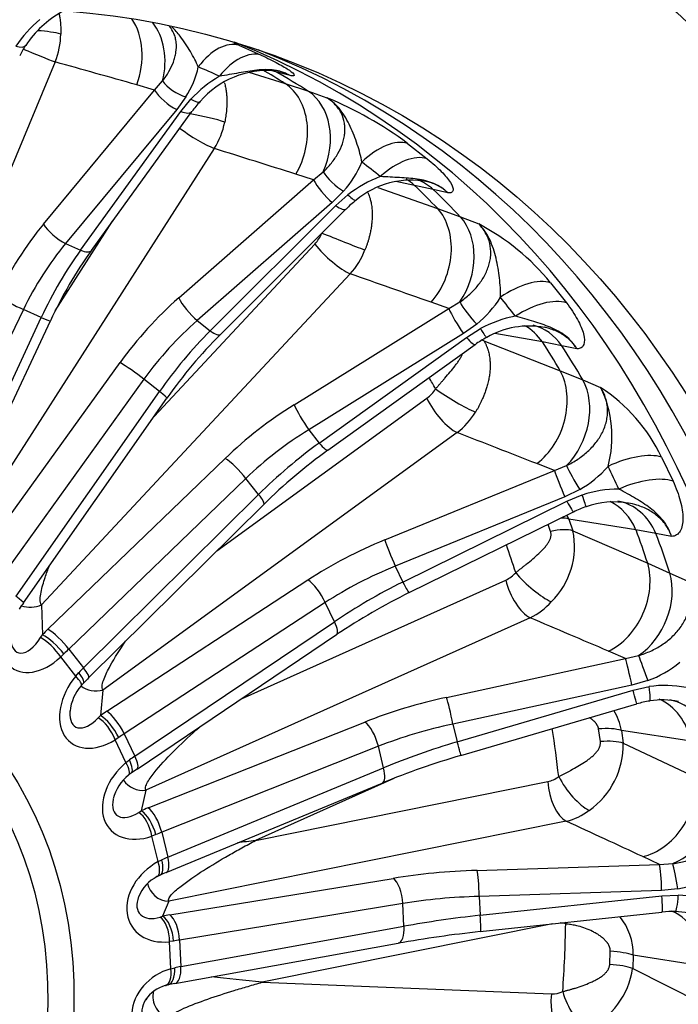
# Model space of a CAD drawing. Header units: millimetres. Extents: x 0 to 2970, y 0 to 2100.
# Tile 11 of 24: x 2153 to 2304, y 626 to 852. Entities that reach past the tile are written whole.
import ezdxf

# ---------------------------------------------------------------- set-up
doc = ezdxf.new("R2010")
doc.units = ezdxf.units.MM
doc.header["$LTSCALE"] = 10
doc.layers.add('CAP630C', color=7, linetype='Continuous')
doc.layers.add('Default', color=7, linetype='Continuous')

# ---------------------------------------------------------------- blocks, each defined once
blk = doc.blocks.new('SE1')
at = {"layer": 'CAP630C', "color": 7, "linetype": 'Continuous'}
for p, q in [((2203.11, 846), (2208.23, 843.73)), ((2160.96, 842.17), (2119.64, 742.99)), ((2211.6, 839.92), (2209.87, 840.36)), ((2205.37, 839.83), (2213.73, 837.19)), ((2214.85, 839.03), (2211.6, 839.92)), ((2183.77, 835.73), (2179.67, 836.93)), ((2183.77, 835.73), (2185.6, 837.8)), ((2213.73, 837.19), (2219.06, 835.43)), ((2158.29, 804.96), (2183.77, 835.73)), ((2190.93, 834.13), (2188.84, 831.26)), ((2189.79, 830.84), (2192.08, 833.62)), ((2219.06, 835.43), (2223.25, 833.97)), ((2188.84, 831.26), (2163.36, 800.49)), ((2166.75, 798.99), (2189.79, 830.84)), ((2169.28, 798.94), (2192.31, 830.79)), ((2197.47, 822.31), (2140.13, 732.79)), ((2241.82, 823.48), (2246.3, 819.97)), ((2220.25, 815.1), (2216.17, 816.43)), ((2220.25, 815.1), (2222.48, 816.95)), ((2189.3, 788.02), (2220.25, 815.1)), ((2234.98, 813.4), (2248.71, 808.53)), ((2243.41, 813.85), (2239.11, 814.71)), ((2247.69, 812.91), (2243.41, 813.85)), ((2227.13, 812.5), (2224.51, 809.91)), ((2225.34, 809.25), (2228.14, 811.71)), ((2251.04, 812.12), (2247.69, 812.91)), ((2224.51, 809.91), (2193.56, 782.83)), ((2196.52, 780.5), (2225.34, 809.25)), ((2198.86, 779.65), (2227.68, 808.4)), ((2248.71, 808.53), (2253.98, 806.6)), ((2253.98, 806.6), (2258.13, 805.01)), ((2160.94, 785.05), (2174.14, 805.66)), ((2163.36, 800.49), (2166.75, 798.99)), ((2183.67, 760.84), (2220.55, 800.37)), ((2228.67, 793.55), (2157.81, 717.6)), ((2274.63, 791.52), (2278.26, 786.91)), ((2251.28, 785.57), (2247.23, 787.03)), ((2251.28, 785.57), (2253.84, 787.11)), ((2153.67, 785.37), (2128.66, 733.67)), ((2157.78, 783.55), (2153.67, 785.37)), ((2215.78, 763.52), (2251.28, 785.57)), ((2133.44, 731.56), (2157.78, 783.55)), ((2135.51, 730.79), (2159.85, 782.79)), ((2193.56, 782.83), (2196.52, 780.5)), ((2257.7, 782.03), (2254.64, 779.85)), ((2254.64, 779.85), (2219.14, 757.8)), ((2255.31, 778.99), (2258.52, 780.99)), ((2272.76, 777.94), (2261.84, 779.86)), ((2221.54, 754.74), (2255.31, 778.99)), ((2223.54, 753.09), (2257.31, 777.34)), ((2259.32, 778.22), (2276.85, 771.32)), ((2277.19, 777.07), (2272.76, 777.94)), ((2280.65, 776.36), (2277.19, 777.07)), ((2142.34, 726.73), (2175.84, 773.2)), ((2276.85, 771.32), (2282.04, 769.22)), ((2181.3, 769.38), (2147.79, 722.91)), ((2184.88, 766.56), (2181.3, 769.38)), ((2282.04, 769.22), (2286.11, 767.5)), ((2151.97, 719.62), (2184.88, 766.56)), ((2153.67, 718.07), (2186.59, 765)), ((2198.04, 729.98), (2246.25, 765.01)), ((2253.19, 757.13), (2171.9, 698.07)), ((2219.14, 757.8), (2221.54, 754.74)), ((2159.3, 712.04), (2199.95, 751.22)), ((2275.49, 748.43), (2271.5, 750.02)), ((2300.1, 751.51), (2302.72, 746.01)), ((2236.57, 732.52), (2275.49, 748.43)), ((2275.49, 748.43), (2278.31, 749.57)), ((2204.73, 746.64), (2164.08, 707.47)), ((2207.63, 742.94), (2204.73, 746.64)), ((2281.31, 744.06), (2277.9, 742.39)), ((2167.46, 703.16), (2207.63, 742.94)), ((2277.9, 742.39), (2238.98, 726.49)), ((2240.71, 722.84), (2278.38, 741.37)), ((2278.38, 741.37), (2281.9, 742.82)), ((2168.64, 700.87), (2208.81, 740.65)), ((2242.21, 720.42), (2279.88, 738.95)), ((2294.22, 734.79), (2278.79, 737.29)), ((2278.79, 737.29), (2279.74, 734.6)), ((2274.62, 734.45), (2274.04, 736.08)), ((2279.74, 734.6), (2296.91, 727.16)), ((2298.8, 733.97), (2294.22, 734.79)), ((2302.38, 733.31), (2298.8, 733.97)), ((2238.98, 726.49), (2240.71, 722.84)), ((2296.91, 727.16), (2302, 724.92)), ((2172.81, 693.2), (2218.94, 723.32)), ((2203.69, 696.07), (2264.33, 723.3)), ((2302, 724.92), (2305.98, 723.1)), ((2157.81, 717.6), (2158.02, 710.76)), ((2222.93, 718.16), (2176.8, 688.03)), ((2225.03, 713.74), (2222.93, 718.16)), ((2269.94, 714.66), (2181.78, 675.07)), ((2179.24, 682.9), (2225.03, 713.74)), ((2157.6, 710.1), (2158.02, 710.76)), ((2179.74, 679.94), (2225.53, 710.79)), ((2164.08, 707.47), (2167.46, 703.16)), ((2162.98, 706.37), (2162.24, 705.66)), ((2165.69, 701.28), (2162.24, 705.66)), ((2250.77, 696.39), (2291.83, 705.3)), ((2291.83, 705.3), (2287.92, 707)), ((2291.83, 705.3), (2294.82, 705.98)), ((2165.69, 701.28), (2166.37, 702.06)), ((2171.9, 698.07), (2171.34, 692.21)), ((2293.27, 699.18), (2252.21, 690.27)), ((2253.2, 686.19), (2293.55, 698.04)), ((2296.92, 700.25), (2293.27, 699.18)), ((2293.55, 698.04), (2297.26, 698.85)), ((2254.04, 683.06), (2294.39, 694.91)), ((2170.84, 691.68), (2171.34, 692.21)), ((2182.26, 671.02), (2231.98, 690.73)), ((2252.21, 690.27), (2253.2, 686.19)), ((2286.04, 686.25), (2285.63, 689.15)), ((2175.54, 687.19), (2174.71, 686.65)), ((2176.8, 688.03), (2179.24, 682.9)), ((2306.85, 686.31), (2290.87, 688.82)), ((2290.87, 688.82), (2291.29, 685.89)), ((2177.2, 681.42), (2174.71, 686.65)), ((2235.11, 685.17), (2185.4, 665.46)), ((2236.31, 680.23), (2235.11, 685.17)), ((2291.29, 685.89), (2308.03, 678)), ((2177.2, 681.42), (2177.99, 682.04)), ((2186.79, 659.71), (2236.31, 680.23)), ((2238.68, 677.81), (2206.93, 663.56)), ((2186.44, 656.21), (2235.96, 676.72)), ((2206.93, 663.56), (2273.99, 677.08)), ((2181.78, 675.07), (2180.68, 670.37)), ((2180.12, 670), (2180.68, 670.37)), ((2278.21, 667.98), (2187.04, 649.6)), ((2184.04, 664.9), (2183.15, 664.56)), ((2184.58, 658.71), (2183.15, 664.56)), ((2185.4, 665.46), (2186.79, 659.71)), ((2299.58, 658.06), (2295.77, 659.86)), ((2184.58, 658.71), (2185.44, 659.14)), ((2257.74, 656.69), (2299.58, 658.06)), ((2299.58, 658.06), (2302.66, 658.24)), ((2187.24, 646.48), (2238.49, 654.87)), ((2300.09, 652.1), (2258.25, 650.73)), ((2258.25, 650.73), (2258.45, 646.39)), ((2258.45, 646.39), (2300.15, 650.89)), ((2303.86, 652.5), (2300.09, 652.1)), ((2300.15, 650.89), (2303.93, 651.02)), ((2187.04, 649.6), (2185.61, 646.19)), ((2240.74, 649.11), (2189.5, 640.72)), ((2240.99, 643.87), (2240.74, 649.11)), ((2185.03, 645.99), (2185.61, 646.19)), ((2258.48, 642.66), (2300.18, 647.15)), ((2189.79, 634.62), (2240.99, 643.87)), ((2275.06, 644.44), (2208.48, 631.02)), ((2188.1, 640.48), (2187.19, 640.35)), ((2187.48, 634.13), (2187.19, 640.35)), ((2188.42, 630.72), (2239.63, 639.97)), ((2189.5, 640.72), (2189.79, 634.62)), ((2288.2, 635.13), (2288.33, 638.14)), ((2293.6, 637.26), (2293.46, 634.22)), ((2310.09, 634.6), (2293.6, 637.26)), ((2187.48, 634.13), (2188.39, 634.36)), ((2293.46, 634.22), (2309.71, 625.97)), ((2208.48, 631.02), (2274.83, 628.35))]:
    blk.add_line(p, q, dxfattribs=at)
for centre, radius, start, end in [((2176.73, 829.02), 29.93, 130.1677, 145.9461), ((2173.48, 833.45), 22.98, 118.5654, 146.9681), ((2143.76, 849), 18.5, 338.3362, 358.5938), ((2165.69, 837.73), 14.12, 144.3062, 155.6755), ((2117.37, 636.11), 226.73, 67.7801, 68.0745), ((2173.28, 845.51), 21, 327.1846, 347.6691), ((2213.89, 813.19), 29.88, 120.6839, 136.8549), ((2209.86, 819.61), 20.64, 85.4647, 139.2761), ((2211.31, 836.6), 3.59, 67.58, 87.149), ((2190.56, 754.38), 86.04, 53.433, 67.6691), ((2205.15, 822.24), 15.38, 135.2103, 146.2947), ((2181.55, 832.08), 18.68, 328.4585, 348.5677), ((2210, 827.9), 23.03, 318.0306, 337.7648), ((2245.84, 788.81), 28.94, 110.8374, 127.72), ((2242.62, 795.5), 19.55, 78.9481, 130.2302), ((2239.53, 797.37), 16.16, 126.119, 137.0454), ((2232.94, 757.33), 53.92, 39.3555, 62.1497), ((2214.57, 805.9), 8.14, 317.198, 338.5451), ((2250.72, 740.54), 100.21, 144.3556, 155.0633), ((2215.19, 805.59), 18.08, 318.218, 338.7668), ((2242.34, 801.03), 24.43, 308.9591, 328.2813), ((2271.58, 756.79), 27.51, 100.5536, 118.3608), ((2269.75, 761.92), 19.67, 79.864, 119.8304), ((2276.82, 701.82), 110.16, 135.0505, 144.9998), ((2267.41, 764.27), 16.48, 116.8363, 127.7134), ((2241.73, 771.14), 7.61, 306.3551, 328.6862), ((2263.96, 734), 40.16, 25.8458, 56.5222), ((2262.67, 756.18), 26.04, 344.8748, 25.7799), ((2242.99, 770.5), 16.81, 307.3396, 328.9165), ((2295.43, 653.04), 123.2, 125.7017, 134.6742), ((2268.84, 765.89), 25.14, 299.726, 318.9533), ((2290.2, 718.22), 25.96, 89.8329, 108.6521), ((2289.11, 722.49), 18.73, 79.6876, 109.759), ((2287.67, 724.36), 16.5, 107.256, 118.1143), ((2267.17, 732.7), 12.5, 21.5668, 26.1823), ((2262.31, 731.02), 17.8, 314.5352, 11.6169), ((2261.45, 729.58), 6.91, 294.6528, 318.4927), ((2305.33, 591.83), 143.24, 116.1449, 123.8559), ((2219.66, 671.97), 80.5, 145.0607, 146.285), ((2263.41, 728.31), 15.14, 295.5686, 318.7348), ((2288.33, 723.74), 25.02, 290.0933, 309.638), ((2228.18, 640.95), 84.48, 134.8132, 135.9644), ((2175.03, 692.05), 10.73, 139.0919, 173.894), ((2169.24, 697.48), 2.81, 129.5228, 145.5995), ((2300.91, 674.53), 24.6, 78.7621, 98.5324), ((2300.29, 678.29), 17.51, 77.9048, 99.4471), ((2299.53, 679.19), 16.5, 97.3498, 108.1099), ((2277.93, 686.52), 13.14, 10.0788, 31.4529), ((2273, 685.46), 18.29, 304.9874, 1.338), ((2304.6, 509.91), 180.38, 106.2791, 112.3665), ((2231.46, 603.4), 92.38, 124.0462, 125.0771), ((2183.93, 670.77), 9.91, 128.3525, 166.3738), ((2180.61, 675.22), 4.37, 120.6892, 134.4309), ((2272.72, 683.1), 6.16, 281.9263, 307.6753), ((2275.27, 681.03), 13.37, 282.7235, 307.932), ((2188.45, 647.28), 8.99, 117.2852, 157.607), ((2186.15, 651.97), 3.78, 108.5367, 123.2523), ((2228.66, 554.63), 110, 112.5696, 113.416), ((2299.58, 676.61), 24.49, 280.0559, 300.0777), ((2303.11, 627.41), 23.63, 67.5083, 88.0184), ((2279.43, 637.32), 14.17, 359.7799, 38.4063), ((2302.39, 630.77), 16.49, 86.7995, 97.7143), ((2301.7, 621.08), 26.22, 80.0313, 86.6574), ((2276.56, 639.65), 5, 72.1663, 86.7272), ((2286.98, 374.64), 269.52, 96.07, 100.1192), ((2275.58, 636.78), 18.06, 294.623, 351.8553), ((2188.25, 622.79), 7.76, 105.0962, 146.9237), ((2187.17, 627.12), 3.3, 95.6155, 111.0779), ((2216.47, 476.14), 157.11, 100.2845, 100.8672), ((2275, 633.85), 5.5, 268.1753, 295.9611)]:
    blk.add_arc(centre, radius, start, end, dxfattribs=at)
for centre, major_axis, ratio, start_param, end_param in [((2070.72, 620.33), (107.09, 296.24), 0.827748, 0, 3.141593), ((2169.04, 841.69), (-4.06, -14.44), 0.773097, 1.45686, 2.565049), ((2174.21, 840.16), (4.46, 14.32), 0.774254, 4.788503, 5.802909), ((2155.93, 847.68), (8, -0.2), 0.209488, 0.662569, 1.447767), ((2109.48, 606.32), (87.58, 242.28), 0.827748, 3.166989, 6.257789), ((2116.39, 603.82), (-87.64, -242.45), 0.827748, 0.01769, 3.123903), ((2150.05, 848.77), (-4.15, 2.79), 0.375192, 2.275284, 3.143987), ((2155.29, 844.71), (7.38, -3.08), 0.032399, 4.501733, 5.600981), ((2198.06, 832.95), (5.46, 12.89), 0.555145, 0.056173, 1.145837), ((2202.91, 830.81), (5.88, 12.71), 0.56506, 0.0745, 1.164164), ((3368.7, 139.9), (-2281.01, 843.7), 0.119532, -0.978867, -0.969236), ((2041.76, 640.6), (212.59, 153.1), 0.710394, 0.381145, 0.407757), ((2092.17, 612.58), (87.27, 241.4), 0.827748, -0.179654, -0.150983), ((2096.77, 610.91), (87.37, 241.69), 0.827748, 6.100355, 6.141027), ((2189.4, 837.02), (4.23, -2.66), 0.395141, 3.898871, 5.313153), ((2206.98, 823.95), (-4.51, -14.31), 0.768817, 1.272719, 2.926843), ((2187.31, 834.14), (3.85, -3.19), 0.312889, 3.867066, 5.359493), ((2190.56, 836.51), (-3.65, 3.42), 0.269984, 2.235663, 3.143575), ((2212.13, 822.25), (-4.89, -14.18), 0.772025, 1.461778, 2.945803), ((2188.26, 833.72), (-4.05, 2.93), 0.355931, 2.195945, 3.141593), ((2193.72, 829.14), (7.84, -1.61), 0.096687, 0.689942, 1.820699), ((2192.57, 826.32), (6.74, -4.32), 0.148156, 4.33573, 5.616873), ((3351.09, 106.22), (-2250.99, 901.36), 0.116645, -0.996321, -0.98669), ((2234.67, 811.67), (8.47, 11.15), 0.53771, 0.194134, 1.283798), ((2238.9, 808.34), (8.84, 10.86), 0.544545, 0.212469, 1.302133), ((2043.14, 639.77), (225.67, 138.22), 0.742908, 0.2554, 0.282012), ((2225.93, 815.19), (3.75, -3.31), 0.289692, 3.862577, 5.276859), ((2223.32, 812.59), (3.29, -3.76), 0.209715, 3.816945, 5.309373), ((2234.93, 801.98), (-3.02, -14.69), 0.863028, 2.667022, 2.848576), ((2092.17, 612.58), (87.27, 241.4), 0.827748, -0.389093, -0.354774), ((2239.09, 801.05), (-3.51, -14.58), 0.866307, 2.696981, 3.024854), ((2226.94, 814.39), (-3.05, 3.96), 0.168775, 2.17946, 3.143451), ((2096.77, 610.91), (87.37, 241.69), 0.827748, -0.39227, -0.351598), ((2224.14, 811.94), (-3.53, 3.54), 0.251299, 2.152634, 3.141593), ((2239.92, 796.97), (-4.98, -14.15), 0.766927, 1.089408, 2.743532), ((2245.02, 795.11), (-5.32, -14.02), 0.772074, 1.276951, 2.760976), ((2178.34, 771.79), (22.5, 50.19), 0.632574, 1.157912, 1.524641), ((2161.83, 803.37), (3.85, -3.19), 0.312889, 3.867066, 5.359493), ((2226.37, 801.4), (7.44, -2.94), 0.02034, 4.11698, 5.586568), ((2181.88, 770.2), (20.48, 45.62), 0.639814, 1.1583, 1.52503), ((2224.77, 798.84), (5.85, -5.46), 0.257437, 4.170277, 5.653806), ((2178.73, 771.59), (20.05, 45.8), 0.480497, 1.152975, 1.519704), ((2165.23, 801.87), (-4.05, 2.93), 0.355931, 2.195945, 3.141593), ((3328.2, 76.68), (-2211.84, 952.48), 0.110038, -1.013451, -1.003821), ((2265.7, 781.44), (10.86, 8.84), 0.496539, 0.319272, 1.408936), ((2151.21, 786.73), (4.5, -2.18), 0.036372, 3.823909, 5.30778), ((2205.33, 756.22), (-34.89, -42.53), 0.61344, 4.447255, 4.813985), ((2192.36, 785.52), (3.29, -3.76), 0.209715, 3.816945, 5.309373), ((2256.78, 784.44), (3.17, -3.86), 0.187381, 3.809393, 5.223675), ((2044.3, 638.6), (237.58, 120.77), 0.775986, 0.13948, 0.166092), ((2269.13, 777.08), (11.15, 8.46), 0.500465, 0.33611, 1.425774), ((2253.72, 782.26), (2.64, -4.25), 0.113262, 3.751128, 5.243556), ((2155.32, 784.91), (-4.53, 2.12), 0.045012, 2.165667, 3.141593), ((2208.4, 753.72), (31.81, 38.59), 0.620642, 1.307308, 1.674038), ((2262.56, 768.16), (-2.71, -14.75), 0.853717, 2.440584, 2.854301), ((2266.87, 767.3), (-3.13, -14.67), 0.85893, 2.46634, 3.092219), ((2205.65, 755.88), (-30.19, -39.86), 0.461407, 4.426147, 4.792876), ((2195.33, 783.18), (-3.53, 3.54), 0.251299, 2.152634, 3.141593), ((2257.6, 783.4), (-2.36, 4.41), 0.075988, 2.107982, 3.144064), ((2254.39, 781.4), (-2.92, 4.06), 0.15157, 2.093081, 3.141593), ((2253.8, 773.14), (6.83, 4.16), 0.467033, 0.403021, 0.507914), ((2092.17, 612.58), (87.27, 241.4), 0.827748, -0.598533, -0.564214), ((2096.77, 610.91), (87.37, 241.69), 0.827748, -0.60171, -0.561037), ((2178.9, 770.7), (4.06, -2.92), 0.078784, 0.997647, 2.481517), ((2266.41, 761.92), (-5.44, -13.98), 0.767511, 0.906269, 2.560393), ((2071.88, 619.91), (82.54, 228.34), 0.827748, -0.613972, -0.600157), ((2271.43, 759.91), (-5.75, -13.86), 0.774398, 1.091792, 2.575817), ((2182.49, 767.88), (-4.09, 2.87), 0.070436, 3.141593, 4.13827), ((2252.46, 765.66), (6.81, -4.19), 0.136479, 4.130755, 5.600343), ((2228.23, 734.07), (-44.37, -32.54), 0.570546, 4.577977, 4.944707), ((2218.22, 760.21), (2.64, -4.25), 0.113262, 3.751128, 5.243556), ((2250.47, 763.48), (4.7, -6.47), 0.355467, 4.229349, 5.712879), ((2230.67, 730.76), (40.45, 29.43), 0.577685, 1.438815, 1.805544), ((3301.04, 52.58), (-2164.95, 995.16), 0.099723, -1.029969, -1.020338), ((2228.44, 733.6), (-38.38, -32.08), 0.418585, 4.546345, 4.913075), ((2220.62, 757.15), (-2.92, 4.06), 0.15157, 2.093081, 3.141593), ((2289.79, 743.61), (12.54, 6.22), 0.433432, 0.42464, 1.514304), ((2202.39, 747.9), (3.47, -3.6), 0.187308, 1.040157, 2.524028), ((2277.19, 744.46), (1.89, -4.63), 0.027745, 3.67077, 5.163198), ((2280.6, 746.13), (2.5, -4.33), 0.092678, 3.740715, 5.154997), ((2045.19, 637.15), (248.24, 99.66), 0.809037, 0.037015, 0.063627), ((2292.26, 738.4), (12.74, 5.8), 0.434749, 0.4389, 1.528564), ((2205.3, 744.21), (-3.52, 3.55), 0.179618, 3.141593, 4.179269), ((2277.67, 743.44), (-2.21, 4.49), 0.061103, 2.018524, 3.141593), ((2281.19, 744.88), (-1.58, 4.74), 0.004321, 3.139197, 4.260805), ((2282.77, 727.53), (-2.53, -14.78), 0.843086, 2.221758, 2.893691), ((2287.22, 726.72), (-2.87, -14.72), 0.850031, 2.242436, 3.141411), ((2272.66, 733.5), (7.53, 2.71), 0.397023, 0.490341, 0.824649), ((2273.58, 730.89), (7.56, 2.62), 0.392169, 0.495049, 1.29892), ((2092.17, 612.58), (87.27, 241.4), 0.827748, -0.807972, -0.773653), ((2246.04, 706.3), (-50.64, -21.54), 0.505899, 4.68417, 5.050899), ((2238.27, 728.55), (1.89, -4.63), 0.027745, 3.67077, 5.163198), ((2096.77, 610.91), (87.37, 241.69), 0.827748, -0.811149, -0.770477), ((2071.88, 619.91), (82.54, 228.34), 0.827748, -0.823412, -0.793374), ((2247.73, 702.33), (46.14, 19.37), 0.512983, 1.545251, 1.911981), ((2285.3, 720.35), (-5.89, -13.8), 0.770542, 0.722651, 2.376775), ((2220.64, 719.35), (2.73, -4.19), 0.284457, 1.103392, 2.587262), ((2268.55, 721.77), (3.28, -7.3), 0.437962, 4.311591, 5.795121), ((2270.84, 723.48), (5.95, -5.35), 0.246652, 4.165482, 5.63507), ((2290.23, 718.19), (-6.14, -13.68), 0.778896, 0.905651, 2.389676), ((2246.12, 705.72), (-44.31, -23.24), 0.354004, 4.649172, 5.015901), ((2240, 724.9), (-2.21, 4.49), 0.061103, 2.018524, 3.141593), ((2149.57, 720.94), (-4.09, 2.87), 0.070436, 3.141593, 4.13827), ((2158.19, 713.87), (6.84, 10.88), 0.653901, 1.654587, 4.329965), ((2155.37, 720.91), (5, 0.15), 0.765631, 4.245755, 5.198356), ((3270.79, 34.97), (-2112.05, 1027.76), 0.085726, -1.045516, -1.035885), ((2177.3, 701.13), (-28.23, -20.71), 0.570546, -1.338479, -1.285513), ((2161.74, 708.73), (3.47, -3.6), 0.187308, 1.040157, 2.524028), ((2222.74, 714.93), (-2.79, 4.15), 0.277761, 3.141593, 4.240955), ((2155.56, 714.82), (3.16, 8.18), 0.452983, 2.360092, 4.280166), ((2159.6, 706.62), (3.42, -3.65), 0.294249, 1.047329, 2.469311), ((2160.46, 707.45), (3.58, -3.49), 0.229602, 1.033848, 2.517433), ((2179.74, 697.82), (-24.32, -17.6), 0.582437, -1.334366, -1.2814), ((2292.7, 700.85), (1.06, -4.89), 0.043098, 1.213575, 2.706002), ((2296.36, 701.91), (1.74, -4.69), 0.009724, 3.657684, 5.071966), ((2179.85, 697.67), (-23, -19.29), 0.413724, -1.370654, -1.317687), ((2165.12, 704.43), (-3.52, 3.55), 0.179618, 3.141593, 4.179269), ((2172.34, 695.87), (7.98, 9.73), 0.681764, 1.573467, 4.248845), ((2163.05, 702.23), (-3.87, 3.16), 0.219164, 3.143238, 4.154498), ((2163.85, 703.13), (-3.6, 3.47), 0.226524, 3.140067, 4.174198), ((2170.2, 702.04), (4.98, -0.47), 0.832528, 4.061291, 5.137699), ((2292.98, 699.71), (-1.41, 4.8), 0.016148, 3.141593, 4.353033), ((2296.69, 700.52), (-0.72, 4.95), 0.068643, 3.140847, 4.359027), ((2257.97, 674.13), (-54.04, -10.5), 0.422409, 4.763756, 5.130485), ((2251.64, 691.94), (1.06, -4.89), 0.043098, 1.213575, 2.706002), ((2294.66, 681.88), (-2.48, -14.79), 0.8316, 2.010196, 2.941365), ((2299.25, 681.07), (-2.72, -14.75), 0.840001, 2.025415, 3.14161), ((2169.71, 696.82), (4.1, 7.17), 0.485621, 2.362557, 4.221127), ((2169.71, 696.82), (4.1, 7.17), 0.485621, -3.961269, -3.920628), ((2172.08, 687.61), (2.64, -4.25), 0.38715, 1.114653, 2.536636), ((2190.05, 682.37), (-32.23, -13.71), 0.505899, -1.232286, -1.17932), ((2173.04, 688.24), (2.86, -4.1), 0.327372, 1.094615, 2.578199), ((2174.5, 689.23), (2.73, -4.19), 0.284457, 1.103392, 2.587262), ((2232.85, 686.28), (1.84, -4.65), 0.365985, 1.187616, 2.671486), ((2258.84, 669.68), (-49.18, -9.3), 0.42947, 4.766253, 5.132982), ((2071.88, 619.91), (82.54, 228.34), 0.827748, -1.032851, -0.984988), ((2284.36, 686.54), (7.91, 1.17), 0.305912, 0.560385, 1.364257), ((2191.75, 678.4), (-27.72, -11.54), 0.517695, -1.227765, -1.174799), ((2257.92, 673.47), (-48.04, -14.02), 0.270566, 4.731744, 5.098474), ((2252.63, 687.86), (-1.41, 4.8), 0.016148, 3.141593, 4.353033), ((2284.76, 683.7), (7.93, 1.08), 0.300166, 0.563746, 1.367618), ((2191.83, 678.23), (-26.56, -14), 0.349126, -1.267865, -1.214898), ((2176.95, 684.09), (-2.79, 4.15), 0.277761, 3.141593, 4.240955), ((2182.56, 674.38), (8.94, 8.34), 0.722154, 1.498214, 4.173592), ((2174.56, 682.37), (-3.22, 3.83), 0.321767, 3.144977, 4.205463), ((2175.49, 683.09), (-2.88, 4.09), 0.324691, 3.139807, 4.234316), ((2234.05, 681.34), (-1.91, 4.62), 0.360575, 3.141593, 4.323637), ((2280.71, 676.7), (4.83, -6.38), 0.346045, 4.222225, 5.691813), ((2295.77, 674.05), (-6.3, -13.61), 0.775888, 0.537883, 2.192007), ((2180.91, 679.52), (4.87, -1.14), 0.890781, 3.890523, 5.095125), ((2278.22, 675.55), (1.58, -7.84), 0.501315, 4.416838, 5.900368), ((2300.58, 671.79), (-6.5, -13.52), 0.785371, 0.717853, 2.201878), ((2179.93, 675.33), (4.85, 5.97), 0.536368, 2.336066, 4.161775), ((2198.8, 660.46), (-34.39, -6.68), 0.422409, -1.1527, -1.099734), ((2183.13, 666.57), (1.84, -4.65), 0.365985, 1.187616, 2.671486), ((2180.51, 665.51), (1.68, -4.71), 0.463131, 1.205302, 2.627284), ((2181.55, 665.92), (1.96, -4.6), 0.409557, 1.177662, 2.661247), ((3238.78, 24.62), (-2055.09, 1048.98), 0.068113, -1.059639, -1.050009), ((2199.67, 656.01), (-29.53, -5.48), 0.434164, -1.14848, -1.095514), ((2199.72, 655.81), (-28.81, -8.49), 0.265686, -1.185186, -1.13222), ((2184.53, 660.82), (-1.91, 4.62), 0.360575, 3.141593, 4.323637), ((2188.41, 650.34), (9.73, 6.69), 0.774816, 1.43657, 4.111948), ((2181.94, 659.66), (-2.39, 4.39), 0.410307, 3.144837, 4.279292), ((2182.95, 660.16), (-1.99, 4.59), 0.407391, 3.139879, 4.316704), ((2299.58, 653.33), (0.16, -5), 0.096172, 1.318458, 2.810885), ((2303.35, 653.73), (0.89, -4.92), 0.057857, 1.307203, 2.721485), ((2263.51, 638.96), (-55.06, 0.08), 0.323746, 4.817813, 5.184543), ((2257.74, 651.96), (0.16, -5), 0.096172, 1.318458, 2.810885), ((2187.04, 654.33), (4.61, -1.93), 0.937844, 3.691204, 5.085282), ((2238.49, 650.14), (0.81, -4.93), 0.428328, 1.291941, 2.775811), ((2185.77, 651.3), (5.38, 4.6), 0.609161, 2.297683, 4.109833), ((2263.51, 634.23), (-50.06, 0.33), 0.330819, 4.819874, 5.186604), ((2299.64, 652.12), (-0.54, 4.97), 0.076807, 3.141593, 4.453591), ((2303.42, 652.25), (0.19, 5), 0.114166, 3.141058, 4.46759), ((2203.16, 636.35), (-35.04, 0.05), 0.323746, -1.098643, -1.045676), ((2185.61, 641.46), (0.91, -4.92), 0.472566, 1.282504, 2.766089), ((2187.24, 641.75), (0.81, -4.93), 0.428328, 1.291941, 2.775811), ((2263.32, 638.25), (-49.82, -4.85), 0.17195, 4.7934, 5.160129), ((2257.95, 647.63), (-0.54, 4.97), 0.076807, 3.141593, 4.453591), ((2297.71, 633.19), (-2.54, -14.78), 0.819761, 1.805202, 2.95716), ((2184.55, 641.3), (0.57, -4.97), 0.51887, 1.318304, 2.740287), ((2238.74, 644.89), (-0.89, 4.92), 0.424441, 3.141593, 4.42655), ((2071.88, 619.91), (82.54, 228.34), 0.827748, 5.040895, 5.106092), ((2282.31, 642.88), (2.49, 7.6), 0.560919, 1.50056, 1.553562), ((2203.16, 631.62), (-30.04, 0.31), 0.335521, -1.095156, -1.04219), ((2287, 636.6), (7.99, -0.31), 0.201431, 0.607734, 1.411606), ((2286.87, 633.65), (7.99, -0.39), 0.195043, 0.609813, 1.413684), ((2189.62, 624.81), (10.39, 4.58), 0.837925, 1.411101, 4.08648), ((2184.85, 635.09), (-1.39, 4.8), 0.480914, 3.174409, 4.376418), ((2185.9, 635.34), (-0.95, 4.91), 0.47101, 3.142201, 4.420931), ((2203.17, 631.41), (-29.89, -3), 0.167085, -1.123303, -1.070337), ((2187.53, 635.64), (-0.89, 4.92), 0.424441, 3.141593, 4.42655), ((2184.85, 635.09), (-1.39, 4.8), 0.480914, 3.148622, 3.174409), ((2188.31, 627.57), (4.03, -2.96), 0.97166, 3.494964, 5.152181), ((2279.05, 626.83), (-0.32, -7.99), 0.542759, 4.542157, 6.025687), ((2281.63, 627.38), (3.44, -7.22), 0.430315, 4.302062, 5.77165), ((2186.98, 625.77), (5.74, 3.02), 0.706155, 2.249599, 4.088384), ((2186.98, 625.77), (5.74, 3.02), 0.706155, -4.108494, -4.033586)]:
    blk.add_ellipse(centre, major_axis=major_axis, ratio=ratio, start_param=start_param, end_param=end_param, dxfattribs=at)
for centre, major_axis in [((2123.49, 601.25), (107.09, 296.24)), ((2123.49, 601.25), (87.64, 242.45)), ((2082.44, 616.09), (33.15, 91.69)), ((2081.22, 616.53), (31.23, 86.4))]:
    blk.add_ellipse(centre, major_axis=major_axis, ratio=0.827748, dxfattribs=at)
for points, knots in [([(2178.01, 916.44), (2176.69, 916.93), (2172.52, 918.5), (2164.43, 921.02), (2154.41, 923.75), (2144.17, 926.03), (2133.85, 927.85), (2123.44, 929.22), (2112.94, 930.13), (2102.38, 930.58), (2091.78, 930.57), (2081.14, 930.09), (2070.48, 929.15), (2059.82, 927.75), (2049.17, 925.89), (2038.55, 923.58), (2027.97, 920.8), (2017.46, 917.58), (2007.02, 913.9), (1996.67, 909.78), (1986.43, 905.23), (1976.31, 900.24), (1966.34, 894.83), (1956.52, 889.01), (1946.86, 882.77), (1937.4, 876.14), (1928.13, 869.12), (1919.08, 861.73), (1910.26, 853.97), (1901.68, 845.85), (1893.35, 837.4), (1885.29, 828.62), (1877.51, 819.52), (1870.02, 810.13), (1862.83, 800.45), (1855.96, 790.49), (1849.41, 780.29), (1843.19, 769.84), (1837.31, 759.17), (1831.79, 748.29), (1826.62, 737.21), (1821.82, 725.96), (1817.39, 714.55), (1813.34, 703), (1809.68, 691.33), (1806.41, 679.54), (1803.54, 667.66), (1801.07, 655.71), (1799, 643.71), (1797.34, 631.66), (1796.1, 619.6), (1795.26, 607.53), (1794.85, 595.48), (1794.85, 583.47), (1795.27, 571.5), (1796.11, 559.61), (1797.36, 547.81), (1799.03, 536.11), (1801.11, 524.53), (1803.61, 513.1), (1806.51, 501.84), (1809.82, 490.75), (1813.52, 479.85), (1817.62, 469.17), (1822.11, 458.72), (1826.97, 448.52), (1832.2, 438.58), (1837.8, 428.92), (1843.75, 419.56), (1850.05, 410.5), (1856.68, 401.77), (1863.63, 393.37), (1870.89, 385.32), (1878.45, 377.63), (1886.29, 370.32), (1894.41, 363.38), (1902.78, 356.83), (1911.41, 350.69), (1920.27, 344.95), (1929.34, 339.63), (1938.64, 334.72), (1948.06, 330.29), (1956.6, 326.67), (1961.49, 324.91), (1963.65, 324.14)], [0, 0, 0, 0, 0.004404, 0.016452, 0.0285, 0.040549, 0.052604, 0.064667, 0.076741, 0.088829, 0.100934, 0.113056, 0.125199, 0.137364, 0.149551, 0.161762, 0.173997, 0.186256, 0.198539, 0.210846, 0.223174, 0.235525, 0.247895, 0.260285, 0.272692, 0.285116, 0.297553, 0.310004, 0.322467, 0.33494, 0.347422, 0.359911, 0.372408, 0.38491, 0.397417, 0.409928, 0.422443, 0.434961, 0.447481, 0.460004, 0.472528, 0.485054, 0.497582, 0.510111, 0.522641, 0.535172, 0.547703, 0.560236, 0.572768, 0.585301, 0.597833, 0.610365, 0.622895, 0.635424, 0.64795, 0.660472, 0.672989, 0.685501, 0.698007, 0.710503, 0.72299, 0.735466, 0.747929, 0.760377, 0.772809, 0.785222, 0.797616, 0.809989, 0.822339, 0.834666, 0.846968, 0.859245, 0.871496, 0.883722, 0.895923, 0.9081, 0.920253, 0.932385, 0.944497, 0.956592, 0.968671, 0.980739, 0.992796, 1, 1, 1, 1]), ([(2161.85, 853.28), (2161.88, 853.14), (2161.97, 852.7), (2162.08, 852.03), (2162.16, 851.26), (2162.22, 850.57), (2162.25, 849.89), (2162.27, 849.22), (2162.26, 848.77), (2162.26, 848.55)], [0.7250087, 0.7250087, 0.7250087, 0.7250087, 0.7507893, 0.8059062, 0.8467309, 0.8865452, 0.9253561, 0.9631715, 1, 1, 1, 1]), ([(2185.6, 837.8), (2186.14, 838.5), (2186.62, 839.22), (2187.45, 840.67), (2187.8, 841.4), (2188.21, 842.52), (2188.33, 842.9), (2188.53, 843.65), (2188.6, 844.03), (2188.77, 845.14), (2188.8, 845.88), (2188.68, 846.97), (2188.62, 847.33), (2188.45, 848.03), (2188.33, 848.38), (2187.94, 849.31), (2187.61, 849.86), (2187.19, 850.38)], [0, 0, 0, 0, 0.125, 0.125, 0.25, 0.25, 0.3125, 0.3125, 0.375, 0.375, 0.5, 0.5, 0.5625, 0.5625, 0.625, 0.625, 0.7366992, 0.7366992, 0.7366992, 0.7366992]), ([(2193.79, 841.03), (2193.32, 842.17), (2192.69, 843.35), (2191.27, 845.74), (2190.48, 846.94), (2189.03, 848.83), (2188.41, 849.56), (2187.73, 850.22)], [0, 0, 0, 0, 0.25, 0.25, 0.5, 0.5, 0.6680643, 0.6680643, 0.6680643, 0.6680643]), ([(2208.23, 843.73), (2209.67, 843.06), (2210.95, 842.43), (2213.14, 841.25), (2214.04, 840.71), (2215.33, 839.8), (2215.73, 839.42), (2215.82, 839.08), (2215.77, 839), (2215.46, 838.94), (2215.19, 838.97), (2214.85, 839.03)], [0, 0, 0, 0, 0.25, 0.25, 0.5, 0.5, 0.75, 0.75, 0.875, 0.875, 1, 1, 1, 1]), ([(2214.85, 839.03), (2213.8, 839.66), (2212.55, 840.08), (2209.93, 840.46), (2208.58, 840.43), (2205.87, 840.14), (2204.5, 839.89), (2201.66, 839.38), (2200.18, 839.13), (2198.64, 838.88)], [0, 0, 0, 0, 0.25, 0.25, 0.5, 0.5, 0.75, 0.75, 1, 1, 1, 1]), ([(2214.85, 839.03), (2214.51, 839.23), (2214.15, 839.41), (2213.44, 839.71), (2213.09, 839.83), (2212.74, 839.94)], [0, 0, 0, 0, 0.0625, 0.0625, 0.1173486, 0.1173486, 0.1173486, 0.1173486]), ([(2199.76, 837.48), (2199.82, 837.27), (2199.97, 836.75), (2200.15, 835.85), (2200.28, 834.84), (2200.35, 833.82), (2200.36, 832.85), (2200.33, 831.94), (2200.27, 831.14), (2200.2, 830.43), (2200.1, 829.73), (2199.99, 829.05), (2199.91, 828.6), (2199.86, 828.38)], [0.4630876, 0.4630876, 0.4630876, 0.4630876, 0.5045268, 0.568539, 0.6353032, 0.6916393, 0.7507893, 0.8059062, 0.8467309, 0.8865452, 0.9253561, 0.9631715, 1, 1, 1, 1]), ([(2222.48, 816.95), (2223.15, 817.59), (2223.77, 818.26), (2224.61, 819.31), (2224.88, 819.67), (2225.37, 820.39), (2225.6, 820.76), (2226.24, 821.87), (2226.59, 822.63), (2226.99, 823.8), (2227.1, 824.19), (2227.28, 824.99), (2227.35, 825.39), (2227.43, 826.18), (2227.45, 826.58), (2227.43, 827.37), (2227.4, 827.76), (2227.2, 828.93), (2226.97, 829.67), (2226.44, 830.73), (2226.23, 831.08), (2225.77, 831.75), (2225.51, 832.06), (2224.95, 832.66), (2224.65, 832.95), (2223.99, 833.48), (2223.63, 833.74), (2223.25, 833.97)], [0, 0, 0, 0, 0.125, 0.125, 0.1875, 0.1875, 0.25, 0.25, 0.375, 0.375, 0.4375, 0.4375, 0.5, 0.5, 0.5625, 0.5625, 0.625, 0.625, 0.75, 0.75, 0.8125, 0.8125, 0.875, 0.875, 0.9375, 0.9375, 1, 1, 1, 1]), ([(2231.32, 819.19), (2231.1, 820.5), (2230.73, 821.86), (2229.82, 824.63), (2229.28, 826.02), (2228.03, 828.7), (2227.31, 829.99), (2225.55, 832.24), (2224.49, 833.21), (2223.25, 833.97)], [0, 0, 0, 0, 0.25, 0.25, 0.5, 0.5, 0.75, 0.75, 1, 1, 1, 1]), ([(2246.3, 819.97), (2247.55, 818.95), (2248.63, 817.98), (2250.44, 816.13), (2251.16, 815.27), (2252.1, 813.79), (2252.34, 813.15), (2252.23, 812.5), (2252.12, 812.33), (2251.72, 812.12), (2251.41, 812.09), (2251.04, 812.12)], [0, 0, 0, 0, 0.25, 0.25, 0.5, 0.5, 0.75, 0.75, 0.875, 0.875, 1, 1, 1, 1]), ([(2251.04, 812.12), (2250.16, 813.03), (2249.06, 813.76), (2246.64, 814.79), (2245.34, 815.09), (2242.71, 815.47), (2241.36, 815.55), (2238.55, 815.71), (2237.09, 815.79), (2235.55, 815.86)], [0, 0, 0, 0, 0.25, 0.25, 0.5, 0.5, 0.75, 0.75, 1, 1, 1, 1]), ([(2251.04, 812.12), (2250.47, 812.7), (2249.82, 813.19), (2248.71, 813.83), (2248.32, 814.02), (2247.71, 814.28), (2247.5, 814.36), (2247.07, 814.51), (2246.86, 814.58), (2246.57, 814.67), (2246.5, 814.69), (2246.43, 814.71)], [0, 0, 0, 0, 0.125, 0.125, 0.1875, 0.1875, 0.21875, 0.21875, 0.25, 0.25, 0.2600719, 0.2600719, 0.2600719, 0.2600719]), ([(2232.69, 812.22), (2232.73, 812.14), (2232.92, 811.71), (2233.19, 810.95), (2233.46, 809.86), (2233.63, 808.78), (2233.71, 807.66), (2233.71, 806.56), (2233.64, 805.49), (2233.51, 804.43), (2233.34, 803.44), (2233.14, 802.52), (2232.94, 801.73), (2232.74, 801.02), (2232.52, 800.34), (2232.29, 799.68), (2232.12, 799.26), (2232.04, 799.04)], [0.2081988, 0.2081988, 0.2081988, 0.2081988, 0.2246881, 0.3009033, 0.3642306, 0.4388232, 0.5045268, 0.568539, 0.6353032, 0.6916393, 0.7507893, 0.8059062, 0.846731, 0.8865452, 0.9253561, 0.9631715, 1, 1, 1, 1]), ([(2253.84, 787.11), (2254.63, 787.66), (2255.37, 788.25), (2256.41, 789.2), (2256.74, 789.53), (2257.38, 790.2), (2257.68, 790.54), (2258.53, 791.6), (2259.03, 792.34), (2259.66, 793.5), (2259.85, 793.89), (2260.2, 794.71), (2260.34, 795.12), (2260.59, 795.94), (2260.69, 796.36), (2260.84, 797.2), (2260.88, 797.63), (2260.94, 798.9), (2260.86, 799.73), (2260.57, 800.96), (2260.44, 801.37), (2260.12, 802.16), (2259.94, 802.55), (2259.52, 803.29), (2259.28, 803.65), (2258.74, 804.35), (2258.45, 804.69), (2258.13, 805.01)], [0, 0, 0, 0, 0.125, 0.125, 0.1875, 0.1875, 0.25, 0.25, 0.375, 0.375, 0.4375, 0.4375, 0.5, 0.5, 0.5625, 0.5625, 0.625, 0.625, 0.75, 0.75, 0.8125, 0.8125, 0.875, 0.875, 0.9375, 0.9375, 1, 1, 1, 1]), ([(2263.12, 788.19), (2263.17, 789.61), (2263.08, 791.1), (2262.72, 794.11), (2262.46, 795.64), (2261.75, 798.62), (2261.3, 800.08), (2260.02, 802.76), (2259.19, 803.97), (2258.13, 805.01)], [0, 0, 0, 0, 0.25, 0.25, 0.5, 0.5, 0.75, 0.75, 1, 1, 1, 1]), ([(2278.26, 786.91), (2279.26, 785.59), (2280.1, 784.32), (2281.44, 781.89), (2281.92, 780.76), (2282.43, 778.79), (2282.46, 777.93), (2282.11, 777.01), (2281.93, 776.77), (2281.4, 776.43), (2281.05, 776.36), (2280.65, 776.36)], [0, 0, 0, 0, 0.25, 0.25, 0.5, 0.5, 0.75, 0.75, 0.875, 0.875, 1, 1, 1, 1]), ([(2280.65, 776.36), (2279.99, 777.51), (2279.07, 778.52), (2276.96, 780.16), (2275.78, 780.78), (2273.34, 781.8), (2272.07, 782.21), (2269.42, 783.03), (2268.03, 783.43), (2266.55, 783.83)], [0, 0, 0, 0, 0.25, 0.25, 0.5, 0.5, 0.75, 0.75, 1, 1, 1, 1]), ([(2280.65, 776.36), (2280.21, 777.08), (2279.68, 777.75), (2278.74, 778.64), (2278.4, 778.92), (2277.86, 779.32), (2277.67, 779.45), (2277.29, 779.69), (2277.09, 779.81), (2276.09, 780.37), (2275.23, 780.73), (2273.96, 781.11), (2273.59, 781.21), (2273.21, 781.29)], [0, 0, 0, 0, 0.125, 0.125, 0.1875, 0.1875, 0.21875, 0.21875, 0.25, 0.25, 0.375, 0.375, 0.4240287, 0.4240287, 0.4240287, 0.4240287]), ([(2259.32, 778.22), (2259.37, 778.13), (2259.47, 777.96), (2259.61, 777.69), (2259.75, 777.41), (2259.87, 777.13), (2259.99, 776.85), (2260.1, 776.56), (2260.2, 776.26), (2260.37, 775.7), (2260.58, 774.83), (2260.73, 773.69), (2260.78, 772.5), (2260.73, 771.35), (2260.59, 770.18), (2260.38, 769.05), (2260.11, 767.97), (2259.79, 766.92), (2259.44, 765.94), (2259.08, 765.06), (2258.73, 764.3), (2258.41, 763.64), (2258.08, 763.01), (2257.74, 762.4), (2257.5, 762.01), (2257.39, 761.82)], [0, 0, 0, 0, 0.018892, 0.03789, 0.056997, 0.076214, 0.095544, 0.114989, 0.13455, 0.154229, 0.224688, 0.300903, 0.364231, 0.438823, 0.504527, 0.568539, 0.635303, 0.691639, 0.750789, 0.805906, 0.846731, 0.886545, 0.925356, 0.963171, 1, 1, 1, 1]), ([(2248.24, 767.18), (2248.32, 767.27), (2248.48, 767.45), (2248.72, 767.73), (2248.96, 768), (2249.19, 768.28), (2249.43, 768.55), (2249.67, 768.82), (2249.91, 769.09), (2250.15, 769.36), (2250.72, 770.02), (2251.6, 771.04), (2252.55, 772.22), (2253.23, 773.14), (2253.7, 773.84), (2254.1, 774.51), (2254.34, 774.99), (2254.44, 775.24), (2254.45, 775.27)], [0, 0, 0, 0, 0.0277188, 0.0552919, 0.0827237, 0.110019, 0.1371825, 0.1642192, 0.191134, 0.217932, 0.2446183, 0.3854337, 0.5183463, 0.5875998, 0.652681, 0.7193279, 0.7799649, 0.7882978, 0.7882978, 0.7882978, 0.7882978]), ([(2278.31, 749.57), (2279.19, 750), (2280.05, 750.48), (2281.65, 751.55), (2282.4, 752.14), (2283.46, 753.09), (2283.8, 753.43), (2284.44, 754.12), (2284.75, 754.47), (2285.6, 755.57), (2286.09, 756.35), (2286.71, 757.58), (2286.89, 758), (2287.2, 758.86), (2287.33, 759.3), (2287.54, 760.18), (2287.61, 760.63), (2287.7, 761.51), (2287.72, 761.96), (2287.69, 762.84), (2287.64, 763.29), (2287.53, 763.95), (2287.49, 764.18), (2287.38, 764.61), (2287.32, 764.83), (2286.99, 765.9), (2286.61, 766.72), (2286.11, 767.5)], [0, 0, 0, 0, 0.125, 0.125, 0.25, 0.25, 0.3125, 0.3125, 0.375, 0.375, 0.5, 0.5, 0.5625, 0.5625, 0.625, 0.625, 0.6875, 0.6875, 0.75, 0.75, 0.8125, 0.8125, 0.84375, 0.84375, 0.875, 0.875, 1, 1, 1, 1]), ([(2302.72, 746.01), (2303.44, 744.44), (2303.99, 742.92), (2304.77, 740.04), (2304.97, 738.69), (2304.98, 736.33), (2304.79, 735.3), (2304.15, 734.17), (2303.88, 733.87), (2303.22, 733.44), (2302.81, 733.33), (2302.38, 733.31)], [0, 0, 0, 0, 0.25, 0.25, 0.5, 0.5, 0.75, 0.75, 0.875, 0.875, 1, 1, 1, 1]), ([(2302.38, 733.31), (2301.97, 734.65), (2301.28, 735.9), (2299.57, 738.06), (2298.56, 738.97), (2296.43, 740.6), (2295.3, 741.32), (2292.91, 742.76), (2291.64, 743.48), (2290.28, 744.18)], [0, 0, 0, 0, 0.25, 0.25, 0.5, 0.5, 0.75, 0.75, 1, 1, 1, 1]), ([(2302.38, 733.31), (2302.1, 734.15), (2301.71, 734.95), (2300.96, 736.08), (2300.68, 736.44), (2300.08, 737.13), (2299.76, 737.46), (2299.07, 738.07), (2298.71, 738.36), (2297.94, 738.9), (2297.53, 739.15), (2296.69, 739.61), (2296.25, 739.82), (2295.35, 740.19), (2294.89, 740.36), (2293.78, 740.7), (2293.13, 740.86), (2292.47, 740.98)], [0, 0, 0, 0, 0.125, 0.125, 0.1875, 0.1875, 0.25, 0.25, 0.3125, 0.3125, 0.375, 0.375, 0.4375, 0.4375, 0.5, 0.5, 0.5858582, 0.5858582, 0.5858582, 0.5858582]), ([(2266.62, 725), (2266.71, 725.07), (2266.89, 725.22), (2267.17, 725.44), (2267.45, 725.66), (2267.73, 725.88), (2268.01, 726.1), (2268.29, 726.32), (2268.57, 726.54), (2268.85, 726.77), (2269.52, 727.31), (2270.56, 728.17), (2271.71, 729.18), (2272.56, 730), (2273.16, 730.64), (2273.69, 731.26), (2274.06, 731.8), (2274.31, 732.22), (2274.46, 732.52), (2274.58, 732.82), (2274.66, 733.11), (2274.72, 733.39), (2274.74, 733.66), (2274.73, 733.93), (2274.7, 734.19), (2274.64, 734.36), (2274.62, 734.45)], [0, 0, 0, 0, 0.027719, 0.055292, 0.082724, 0.110019, 0.137183, 0.164219, 0.191134, 0.217932, 0.244618, 0.385434, 0.518346, 0.5876, 0.652681, 0.719328, 0.779965, 0.809311, 0.837059, 0.863335, 0.888284, 0.912078, 0.934913, 0.957012, 0.97862, 1, 1, 1, 1]), ([(2157.81, 717.6), (2157.57, 717.9), (2157.51, 718.39), (2157.53, 719.39), (2157.61, 719.95), (2157.93, 721.61), (2158.27, 722.74), (2158.95, 724.78), (2159.28, 725.69), (2159.64, 726.6)], [0, 0, 0, 0, 0.0625, 0.0625, 0.125, 0.125, 0.25, 0.25, 0.348205, 0.348205, 0.348205, 0.348205]), ([(2294.82, 705.98), (2295.78, 706.27), (2296.71, 706.62), (2298.49, 707.43), (2299.35, 707.9), (2300.57, 708.7), (2300.97, 708.99), (2301.73, 709.59), (2302.1, 709.9), (2303.15, 710.88), (2303.79, 711.59), (2304.63, 712.75), (2304.89, 713.16), (2305.37, 713.99), (2305.58, 714.41), (2305.95, 715.29), (2306.11, 715.73), (2306.38, 716.64), (2306.48, 717.1), (2306.62, 718.02), (2306.67, 718.48), (2306.69, 719.41), (2306.68, 719.88), (2306.53, 721.29), (2306.31, 722.21), (2305.98, 723.1)], [0, 0, 0, 0, 0.125, 0.125, 0.25, 0.25, 0.3125, 0.3125, 0.375, 0.375, 0.5, 0.5, 0.5625, 0.5625, 0.625, 0.625, 0.6875, 0.6875, 0.75, 0.75, 0.8125, 0.8125, 0.875, 0.875, 1, 1, 1, 1]), ([(2171.9, 698.07), (2171.69, 698.35), (2171.69, 698.79), (2171.83, 699.68), (2171.99, 700.17), (2172.54, 701.64), (2173.04, 702.63), (2174.61, 705.5), (2175.82, 707.4), (2177.1, 709.28)], [0, 0, 0, 0, 0.0625, 0.0625, 0.125, 0.125, 0.25, 0.25, 0.4841131, 0.4841131, 0.4841131, 0.4841131]), ([(2285.63, 689.15), (2285.62, 689.2), (2285.6, 689.31), (2285.57, 689.46), (2285.52, 689.61), (2285.46, 689.75), (2285.39, 689.9), (2285.31, 690.05), (2285.22, 690.19), (2285.13, 690.34), (2285.02, 690.48), (2284.9, 690.62), (2284.77, 690.76), (2284.63, 690.9), (2284.48, 691.03), (2284.32, 691.17), (2284.15, 691.3), (2283.86, 691.51), (2283.62, 691.66), (2283.44, 691.76)], [0, 0, 0, 0, 0.0120175, 0.0240701, 0.0362057, 0.0484713, 0.0609124, 0.0735725, 0.0864931, 0.0997132, 0.113269, 0.1271943, 0.1415201, 0.1562752, 0.1714856, 0.1871752, 0.2033657, 0.220077, 0.2669928, 0.2669928, 0.2669928, 0.2669928]), ([(2181.78, 675.07), (2181.6, 675.32), (2181.64, 675.69), (2181.89, 676.44), (2182.1, 676.84), (2182.84, 678.06), (2183.47, 678.87), (2185.5, 681.32), (2187.08, 682.97), (2190.38, 686.22), (2192.12, 687.83), (2194.03, 689.53), (2194.14, 689.63), (2194.25, 689.73)], [0, 0, 0, 0, 0.0625, 0.0625, 0.125, 0.125, 0.25, 0.25, 0.5, 0.5, 0.75, 0.75, 0.7653742, 0.7653742, 0.7653742, 0.7653742]), ([(2276.49, 678.23), (2276.59, 678.28), (2276.79, 678.38), (2277.09, 678.53), (2277.4, 678.69), (2277.71, 678.85), (2278.02, 679.01), (2278.33, 679.17), (2278.64, 679.33), (2278.95, 679.49), (2279.7, 679.9), (2280.87, 680.55), (2282.18, 681.36), (2283.16, 682.04), (2283.87, 682.58), (2284.51, 683.13), (2284.98, 683.62), (2285.3, 684.01), (2285.51, 684.29), (2285.69, 684.58), (2285.83, 684.86), (2285.94, 685.15), (2286.01, 685.42), (2286.06, 685.7), (2286.07, 685.98), (2286.05, 686.16), (2286.04, 686.25)], [0, 0, 0, 0, 0.027719, 0.055292, 0.082724, 0.110019, 0.137183, 0.164219, 0.191134, 0.217932, 0.244618, 0.385434, 0.518346, 0.5876, 0.652681, 0.719328, 0.779965, 0.809311, 0.837059, 0.863335, 0.888284, 0.912078, 0.934913, 0.957012, 0.97862, 1, 1, 1, 1]), ([(2302.66, 658.24), (2303.65, 658.37), (2304.64, 658.57), (2306.55, 659.09), (2307.48, 659.42), (2308.83, 660.02), (2309.27, 660.24), (2310.14, 660.72), (2310.56, 660.98), (2311.79, 661.79), (2312.55, 662.41), (2313.59, 663.44), (2313.93, 663.81), (2314.55, 664.57), (2314.84, 664.97), (2315.37, 665.79), (2315.61, 666.22), (2316.04, 667.1), (2316.23, 667.54), (2316.54, 668.45), (2316.67, 668.92), (2316.87, 669.86), (2316.94, 670.34), (2317.07, 671.8), (2317.02, 672.77), (2316.86, 673.74)], [0, 0, 0, 0, 0.125, 0.125, 0.25, 0.25, 0.3125, 0.3125, 0.375, 0.375, 0.5, 0.5, 0.5625, 0.5625, 0.625, 0.625, 0.6875, 0.6875, 0.75, 0.75, 0.8125, 0.8125, 0.875, 0.875, 1, 1, 1, 1]), ([(2187.04, 649.6), (2186.87, 649.81), (2186.94, 650.1), (2187.27, 650.68), (2187.52, 650.99), (2188.38, 651.9), (2189.1, 652.51), (2191.4, 654.32), (2193.18, 655.52), (2196.86, 657.87), (2198.79, 659.03), (2201.78, 660.74), (2202.79, 661.31), (2204.84, 662.44), (2205.87, 662.99), (2206.93, 663.56)], [0, 0, 0, 0, 0.0625, 0.0625, 0.125, 0.125, 0.25, 0.25, 0.5, 0.5, 0.75, 0.75, 0.875, 0.875, 1, 1, 1, 1]), ([(2288.33, 638.14), (2288.33, 638.19), (2288.33, 638.3), (2288.32, 638.46), (2288.3, 638.62), (2288.27, 638.78), (2288.23, 638.94), (2288.18, 639.1), (2288.12, 639.26), (2288.05, 639.42), (2287.97, 639.58), (2287.88, 639.74), (2287.77, 639.91), (2287.66, 640.07), (2287.54, 640.23), (2287.4, 640.39), (2287.26, 640.56), (2286.97, 640.86), (2286.5, 641.29), (2285.81, 641.8), (2285.05, 642.27), (2284, 642.83), (2282.63, 643.42), (2281.32, 643.82), (2280.38, 644.05), (2279.8, 644.17), (2279.22, 644.27), (2278.65, 644.35), (2278.28, 644.39), (2278.09, 644.4)], [0, 0, 0, 0, 0.012018, 0.02407, 0.036206, 0.048471, 0.060912, 0.073573, 0.086493, 0.099713, 0.113269, 0.127194, 0.14152, 0.156275, 0.171486, 0.187175, 0.203366, 0.220077, 0.280598, 0.347115, 0.412613, 0.482344, 0.614827, 0.755158, 0.803316, 0.851849, 0.900789, 0.950164, 1, 1, 1, 1]), ([(2277.41, 628.91), (2277.52, 628.93), (2277.73, 628.98), (2278.05, 629.07), (2278.37, 629.15), (2278.69, 629.24), (2279.02, 629.33), (2279.34, 629.42), (2279.67, 629.52), (2280, 629.61), (2280.8, 629.86), (2282.05, 630.28), (2283.48, 630.84), (2284.57, 631.34), (2285.36, 631.76), (2286.1, 632.21), (2286.65, 632.62), (2287.04, 632.97), (2287.3, 633.23), (2287.53, 633.49), (2287.72, 633.75), (2287.88, 634.02), (2288.01, 634.29), (2288.11, 634.57), (2288.17, 634.84), (2288.19, 635.03), (2288.2, 635.13)], [0, 0, 0, 0, 0.027719, 0.055292, 0.082724, 0.110019, 0.137183, 0.164219, 0.191134, 0.217932, 0.244618, 0.385434, 0.518346, 0.5876, 0.652681, 0.719328, 0.779965, 0.809311, 0.837059, 0.863335, 0.888284, 0.912078, 0.934913, 0.957012, 0.97862, 1, 1, 1, 1]), ([(2187.42, 622.77), (2187.26, 622.94), (2187.36, 623.14), (2187.72, 623.53), (2187.99, 623.73), (2188.92, 624.32), (2189.69, 624.69), (2192.14, 625.79), (2194.01, 626.49), (2197.89, 627.85), (2199.93, 628.5), (2203.07, 629.47), (2204.13, 629.78), (2206.29, 630.41), (2207.36, 630.71), (2208.48, 631.02)], [0, 0, 0, 0, 0.0625, 0.0625, 0.125, 0.125, 0.25, 0.25, 0.5, 0.5, 0.75, 0.75, 0.875, 0.875, 1, 1, 1, 1])]:
    blk.add_open_spline(points, degree=3, knots=knots, dxfattribs=at)
for points in [[(2246.43, 814.71), (2246.29, 814.74), (2246.16, 814.78), (2246.02, 814.81)], [(2206.93, 663.56), (2205.54, 663.38), (2204.16, 663.19), (2202.81, 663)], [(2208.48, 631.02), (2204.38, 631.5), (2200.43, 631.91), (2196.79, 632.24)]]:
    blk.add_open_spline(points, degree=3, dxfattribs=at)

msp = doc.modelspace()

# ---------------------------------------------------------------- block references
at = {"layer": 'Default'}
msp.add_blockref('SE1', (0, 0), dxfattribs=at)

doc.saveas('drawing.dxf')
